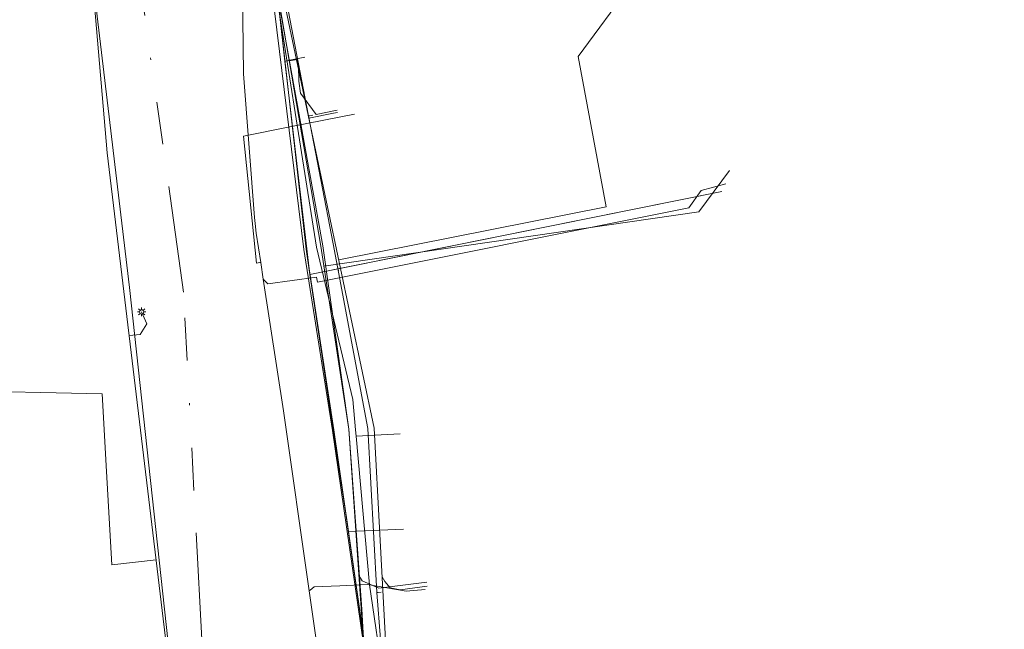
# Model space of a CAD drawing. Header units: metres. Extents: x 191553 to 192958, y 309510 to 310004.
# Tile 33 of 52: x 192048 to 192094, y 309772 to 309800. Entities that reach past the tile are written whole.
import ezdxf
from ezdxf.lldxf.tags import DXFTag

# ---------------------------------------------------------------- set-up
doc = ezdxf.new("R2010")
doc.units = ezdxf.units.M
doc.linetypes.add('RI-OVERIG', pattern=[17, 5, -2, 2, -2, 0, -2, 2, -2])
doc.layers.get('0').update_dxf_attribs({"lineweight": 18})
for name, color, linetype, lineweight in [('B-WE-IE-MEUBILAIR_ENEXIS NETBEHEER BV-S', 7, 'Continuous', 18), ('B-WE-KL-DATA_COAXKABEL_10_ZIGGO BV-G', 90, 'KL-DATA-N', 18), ('B-WE-KL-DATA_COAXKABEL_17_ZIGGO BV-G', 90, 'KL-DATA-N', 18), ('B-WE-KL-DATA_COAXKABEL_7_ZIGGO BV-G', 90, 'KL-DATA-N', 18), ('B-WE-KL-DATA_KABELBED_KPN BV-G', 90, 'Continuous', 18), ('B-WE-KL-DATA_KABELBED_ZIGGO BV-G', 90, 'Continuous', 18), ('B-WE-KL-ET_LS_ENEXIS NETBEHEER BV-G', 190, 'KL-LS-N', 18), ('B-WE-KL-GAS_LD_POLYETHYLEEN PE_25_ENEXIS NETBEHEER BV-G', 50, 'KL-GAS-LD-N', 18), ('B-WE-KL-GAS_LD_POLYETHYLEEN PE_40_ENEXIS NETBEHEER BV-G', 50, 'KL-GAS-LD-N', 18), ('B-WE-KL-GAS_LD_POLYVINYLCHLORIDE PVC_125_ENEXIS NETBEHEER BV-G', 50, 'KL-GAS-LD-N', 18), ('B-WE-KL-GAS_LD_STAAL_25_ENEXIS NETBEHEER BV-G', 50, 'KL-GAS-LD-N', 18), ('B-WE-KL-GAS_LD_STAAL_30_ENEXIS NETBEHEER BV-G', 50, 'KL-GAS-LD-N', 18), ('B-WE-KL-WATER_150_NV WATERLEIDINGMAATSCHAPPIJ LIMBURG-G', 170, 'KL-WATER-N', 18), ('B-WE-KL-WATER_160_NV WATERLEIDINGMAATSCHAPPIJ LIMBURG-G', 170, 'KL-WATER-N', 18), ('B-WE-KL-WATER_25_NV WATERLEIDINGMAATSCHAPPIJ LIMBURG-G', 170, 'KL-WATER-N', 18), ('B-WE-KL-WATER_32_NV WATERLEIDINGMAATSCHAPPIJ LIMBURG-G', 170, 'KL-WATER-N', 18), ('B-WE-KL-WATER_33_NV WATERLEIDINGMAATSCHAPPIJ LIMBURG-G', 170, 'KL-WATER-N', 18), ('B-WE-KL-WATER_NV WATERLEIDINGMAATSCHAPPIJ LIMBURG-G', 170, 'KL-WATER-N', 18), ('B-WE-RI-VRIJVERVAL_BETON_400_GEMEENTE GULPEN   WITTEM-G', 210, 'RI-OVERIG', 18), ('B-WE-RI-VRIJVERVAL_BETON_600_GEMEENTE GULPEN   WITTEM-G', 210, 'RI-OVERIG', 18), ('V-WE-KL-ET_MS_KABELBED_ENEXIS NETBEHEER BV-G', 130, 'CONTINUOUS-V', 18), ('V-WE-KL-WATER_100_NV WATERLEIDINGMAATSCHAPPIJ LIMBURG-G', 170, 'KL-WATER-V', 18)]:
    doc.layers.add(name, color=color, linetype=linetype, lineweight=lineweight)
doc.styles.get("Standard").update_dxf_attribs({"font": 'arial.ttf'})
doc.linetypes.add('CONTINUOUS-V', pattern='A,3.5,[24,NLCS.SHX,S=0.5,R=0,X=0,Y=0],3.5', length=7)
tags = doc.linetypes.add('KL-DATA-N', pattern='A,4,-1,[101,NLCS.SHX,S=0.5,R=0,X=0,Y=0],-1,4,-1,["D",Standard,S=1,R=0,X=-0.25,Y=-0.5],-1.5', length=12.5).pattern_tags.tags
tags[18] = DXFTag(74, 10)
tags = doc.linetypes.add('KL-GAS-LD-N', pattern='A,4,-1,[69,NLCS.SHX,S=0.5,R=0,X=0,Y=0],-1,4,-1,["L",Standard,S=1,R=0,X=0.25,Y=-0.5],-2', length=13).pattern_tags.tags
tags[18] = DXFTag(74, 10)
tags = doc.linetypes.add('KL-LS-N', pattern='A,4,-1,[103,NLCS.SHX,S=0.75,R=0,X=0,Y=0],-1,4,-1,["L",Standard,S=1,R=0,X=0,Y=-0.5],-2', length=13).pattern_tags.tags
tags[18] = DXFTag(74, 10)
doc.linetypes.add('KL-WATER-N', pattern='A,7,-0.5,[168,NLCS.SHX,S=0.75,R=0,X=0.75,Y=0],-2', length=9.5)
doc.linetypes.add('KL-WATER-V', pattern='A,3.5,[24,NLCS.SHX,S=0.5,R=0,X=0,Y=0],3.5,-0.5,[168,NLCS.SHX,S=0.75,R=0,X=0.75,Y=0],-2', length=9.5)

# ---------------------------------------------------------------- blocks, each defined once
blk = doc.blocks.new('SIE-MEUBILAIR_PAAL_LICHTMAST-SO')
for points in [[(-0.62, 0), (-1, 0)], [(-0.71, 0.71), (-0.44, 0.44)], [(0, 1), (0, 0.62)], [(0.44, 0.44), (0.71, 0.71)], [(1, 0), (0.62, 0)], [(-0.71, -0.71), (-0.44, -0.44)], [(0, -0.62), (0, -1)], [(0.44, -0.44), (0.71, -0.71)]]:
    blk.add_lwpolyline(points)
blk.add_circle((0, 0), 0.5)

msp = doc.modelspace()

# ---------------------------------------------------------------- linework, layer by layer
at = {"layer": 'B-WE-KL-DATA_COAXKABEL_10_ZIGGO BV-G', "flags": 128}
msp.add_lwpolyline([(192062.754, 309781.018), (192063.437, 309776.255)], dxfattribs=at)
at = {"layer": 'B-WE-KL-DATA_COAXKABEL_17_ZIGGO BV-G', "flags": 128}
msp.add_lwpolyline([(192066.679, 309753.651), (192062.754, 309781.018)], dxfattribs=at)
at = {"layer": 'B-WE-KL-DATA_COAXKABEL_7_ZIGGO BV-G', "flags": 128}
for points in [[(192049.806, 309815.912), (192053.169, 309787.693)], [(192059.475, 309807.121), (192061.453, 309789.492), (192062.754, 309781.018), (192066.015, 309758.281)], [(192059.475, 309807.121), (192060.464, 309798.307)], [(192061.453, 309789.492), (192061.635, 309788.305), (192063.354, 309788.647), (192080.958, 309792.198)], [(192062.754, 309781.018), (192064.803, 309766.733)]]:
    msp.add_lwpolyline(points, dxfattribs=at)
at = {"layer": 'B-WE-KL-DATA_KABELBED_KPN BV-G', "flags": 128}
for points in [[(192064.411, 309769.147), (192062.698, 309780.984), (192061.354, 309789.471), (192059.623, 309803.478), (192059.18, 309807.064)], [(192065.451, 309766.825), (192065.101, 309769.186), (192064.425, 309773.751), (192063.803, 309780.719), (192063.776, 309781.019), (192063.65, 309782.436), (192061.943, 309789.589), (192059.742, 309803.509)], [(192063.803, 309780.719), (192065.863, 309780.833)]]:
    msp.add_lwpolyline(points, dxfattribs=at)
at = {"layer": 'B-WE-KL-DATA_KABELBED_ZIGGO BV-G', "flags": 128}
for points in [[(192060.464, 309798.307), (192059.453, 309807.561), (192059.703, 309809.87), (192060.425, 309813.088)], [(192060.464, 309798.307), (192061.396, 309798.492)], [(192061.635, 309788.305), (192060.464, 309798.307)], [(192061.635, 309788.305), (192080.958, 309792.198)], [(192063.437, 309776.255), (192061.635, 309788.305)], [(192056.24, 309757.839), (192055.8, 309763.546), (192053.169, 309787.693)], [(192063.437, 309776.255), (192066.029, 309776.351)], [(192064.803, 309766.733), (192063.437, 309776.255)]]:
    msp.add_lwpolyline(points, dxfattribs=at)
at = {"layer": 'B-WE-KL-ET_LS_ENEXIS NETBEHEER BV-G', "flags": 128}
for points in [[(192056.027, 309741.93), (192066.387, 309742.969), (192066.682, 309743.243), (192066.715, 309743.644), (192065.951, 309749.449), (192065.408, 309752.686), (192063.454, 309781.047), (192062.139, 309789.629), (192059.181, 309807.065), (192059.986, 309809.288), (192062.042, 309810.455), (192062.812, 309811.294), (192062.172, 309812.239)], [(192050.841, 309808.648), (192050.887, 309808.423), (192052.129, 309794.001), (192055.779, 309763.565), (192055.785, 309763.492), (192055.786, 309763.418), (192055.777, 309763.101)], [(192060.665, 309798.318), (192061.035, 309798.38), (192061.091, 309798.087)], [(192061.091, 309798.087), (192061.108, 309797.375), (192061.197, 309796.81), (192061.93, 309795.806), (192062.911, 309796.001)], [(192062.282, 309788.694), (192079.874, 309791.239), (192081.312, 309793.18)], [(192053.155, 309785.442), (192053.674, 309785.481), (192053.979, 309785.98), (192053.741, 309786.547)], [(192054.417, 309774.922), (192052.345, 309774.688), (192052.094, 309779.063), (192051.894, 309782.711), (192044.669, 309782.855), (192044.728, 309785.797)], [(192063.928, 309774.179), (192064.091, 309773.941), (192064.87, 309773.592), (192067.12, 309773.877)]]:
    msp.add_lwpolyline(points, dxfattribs=at)
at = {"layer": 'B-WE-KL-GAS_LD_POLYETHYLEEN PE_25_ENEXIS NETBEHEER BV-G', "flags": 128}
msp.add_lwpolyline([(192062.991, 309788.982), (192075.536, 309791.477), (192074.211, 309798.529), (192076.738, 309801.956), (192078.041, 309801.046)], dxfattribs=at)
at = {"layer": 'B-WE-KL-GAS_LD_POLYETHYLEEN PE_40_ENEXIS NETBEHEER BV-G', "flags": 128}
msp.add_lwpolyline([(192061.589, 309795.637), (192062.738, 309795.866)], dxfattribs=at)
at = {"layer": 'B-WE-KL-GAS_LD_POLYVINYLCHLORIDE PVC_125_ENEXIS NETBEHEER BV-G', "flags": 128}
msp.add_lwpolyline([(192094.204, 309822.342), (192091.271, 309812.734), (192086.778, 309815.304), (192079.747, 309817.994), (192077.298, 309818.926), (192073.784, 309819.889), (192069.739, 309819.796), (192069.06, 309819.664), (192068.395, 309819.477), (192067.746, 309819.236), (192067.12, 309818.944), (192066.52, 309818.601), (192065.949, 309818.21), (192065.412, 309817.774), (192064.913, 309817.296), (192064.412, 309816.755), (192063.931, 309816.194), (192063.473, 309815.616), (192063.037, 309815.021), (192062.624, 309814.409), (192062.235, 309813.782), (192061.871, 309813.141), (192061.531, 309812.486), (192059.399, 309808.531), (192059.181, 309807.065), (192064.653, 309781.089), (192065.185, 309771.149), (192065.348, 309762.62), (192066.471, 309753.26), (192066.006, 309752.727), (192066.449, 309749.488), (192067.38, 309740.052), (192067.052, 309739.315), (192067.52, 309738.662), (192067.846, 309736.53), (192069.231, 309727.364)], dxfattribs=at)
at = {"layer": 'B-WE-KL-GAS_LD_STAAL_25_ENEXIS NETBEHEER BV-G', "flags": 128}
for points in [[(192062.738, 309795.866), (192062.93, 309795.904)], [(192065.404, 309773.6), (192065.868, 309773.517), (192067.129, 309773.677)]]:
    msp.add_lwpolyline(points, dxfattribs=at)
at = {"layer": 'B-WE-KL-GAS_LD_STAAL_30_ENEXIS NETBEHEER BV-G', "flags": 128}
msp.add_lwpolyline([(192065.026, 309774.116), (192065.141, 309773.897), (192065.404, 309773.6)], dxfattribs=at)
at = {"layer": 'B-WE-KL-WATER_150_NV WATERLEIDINGMAATSCHAPPIJ LIMBURG-G', "flags": 128}
msp.add_lwpolyline([(192059.032, 309790.978), (192059.061, 309790.695), (192059.114, 309790.243), (192059.326, 309788.866), (192059.448, 309788.075), (192060.398, 309781.909), (192061.603, 309773.467), (192061.916, 309771.272), (192062.04, 309770.405), (192064.125, 309756.484), (192064.402, 309754.601), (192064.897, 309751.23), (192064.938, 309750.954), (192067.447, 309733.882), (192067.603, 309732.781), (192068.072, 309729.469), (192069.037, 309723.964)], dxfattribs=at)
at = {"layer": 'B-WE-KL-WATER_160_NV WATERLEIDINGMAATSCHAPPIJ LIMBURG-G', "flags": 128}
msp.add_lwpolyline([(192059.097, 309828.998), (192060.746, 309820.855), (192060.601, 309815.815), (192059.388, 309810.944), (192058.589, 309806.964), (192058.454, 309802.885), (192058.515, 309797.712), (192059.032, 309790.978)], dxfattribs=at)
at = {"layer": 'B-WE-KL-WATER_25_NV WATERLEIDINGMAATSCHAPPIJ LIMBURG-G', "flags": 128}
msp.add_lwpolyline([(192060.774, 309795.244), (192063.72, 309795.813)], dxfattribs=at)
at = {"layer": 'B-WE-KL-WATER_32_NV WATERLEIDINGMAATSCHAPPIJ LIMBURG-G', "flags": 128}
for points in [[(192059.326, 309788.866), (192059.277, 309788.856), (192059.13, 309788.827), (192058.518, 309794.796), (192060.774, 309795.244)], [(192059.448, 309788.075), (192059.483, 309788.039), (192059.658, 309787.86), (192061.935, 309788.179), (192061.984, 309787.934)], [(192061.603, 309773.467), (192061.642, 309773.498), (192061.837, 309773.655), (192063.036, 309773.707), (192064.334, 309773.763)], [(192064.334, 309773.763), (192066.141, 309773.45), (192067.037, 309773.534)], [(192064.779, 309773.387), (192064.829, 309773.389), (192064.979, 309773.396)]]:
    msp.add_lwpolyline(points, dxfattribs=at)
at = {"layer": 'B-WE-KL-WATER_33_NV WATERLEIDINGMAATSCHAPPIJ LIMBURG-G', "flags": 128}
msp.add_lwpolyline([(192061.572, 309795.736), (192061.621, 309795.746), (192061.768, 309795.775)], dxfattribs=at)
at = {"layer": 'B-WE-KL-WATER_NV WATERLEIDINGMAATSCHAPPIJ LIMBURG-G', "flags": 128}
for points in [[(192061.984, 309787.934), (192079.402, 309791.43), (192079.985, 309792.243), (192081.144, 309792.554)], [(192062.931, 309788.665), (192062.94, 309788.616), (192062.968, 309788.467)]]:
    msp.add_lwpolyline(points, dxfattribs=at)
at = {"layer": 'B-WE-RI-VRIJVERVAL_BETON_400_GEMEENTE GULPEN   WITTEM-G', "flags": 128}
msp.add_lwpolyline([(192058.37, 309737.034), (192055.704, 309787.475)], dxfattribs=at)
at = {"layer": 'B-WE-RI-VRIJVERVAL_BETON_600_GEMEENTE GULPEN   WITTEM-G', "flags": 128}
msp.add_lwpolyline([(192055.704, 309787.475), (192049.959, 309828.462)], dxfattribs=at)
at = {"layer": 'V-WE-KL-ET_MS_KABELBED_ENEXIS NETBEHEER BV-G', "flags": 128}
msp.add_lwpolyline([(192060.196, 309810.311), (192059.379, 309807.86), (192059.265, 309807.477), (192059.203, 309807.081), (192059.194, 309806.682), (192059.239, 309806.284), (192062.237, 309789.648), (192063.454, 309781.044), (192064.062, 309772.608), (192064.595, 309763.156), (192065.408, 309752.686), (192066.05, 309749.457), (192065.846, 309747.355), (192066.783, 309739.992), (192067.452, 309736.459), (192069.6, 309722.995), (192069.6, 309722.85), (192069.574, 309722.706), (192069.523, 309722.57), (192069.447, 309722.446), (192069.35, 309722.337), (192069.235, 309722.248), (192069.106, 309722.181), (192068.967, 309722.139)], dxfattribs=at)
at = {"layer": 'V-WE-KL-WATER_100_NV WATERLEIDINGMAATSCHAPPIJ LIMBURG-G', "flags": 128}
msp.add_lwpolyline([(192076.218, 309823.207), (192070.152, 309822.561), (192065.933, 309820.272), (192062.745, 309817.096), (192059.183, 309808.108), (192061.572, 309795.736), (192062.728, 309789.746), (192062.931, 309788.665), (192064.353, 309781.078), (192064.779, 309773.387), (192064.949, 309771.197), (192065.794, 309760.448), (192066.186, 309754.543), (192066.305, 309752.756), (192066.401, 309751.543), (192066.436, 309751.102), (192066.562, 309749.513), (192067.485, 309740.026), (192068.539, 309733.188), (192069.193, 309728.947), (192069.372, 309727.76), (192069.492, 309726.969)], dxfattribs=at)

# ---------------------------------------------------------------- block references
at = {"layer": 'B-WE-IE-MEUBILAIR_ENEXIS NETBEHEER BV-S', "xscale": 0.2, "yscale": 0.2, "zscale": 0.2}
msp.add_blockref('SIE-MEUBILAIR_PAAL_LICHTMAST-SO', (192053.741, 309786.547), dxfattribs=at)

doc.saveas('drawing.dxf')
